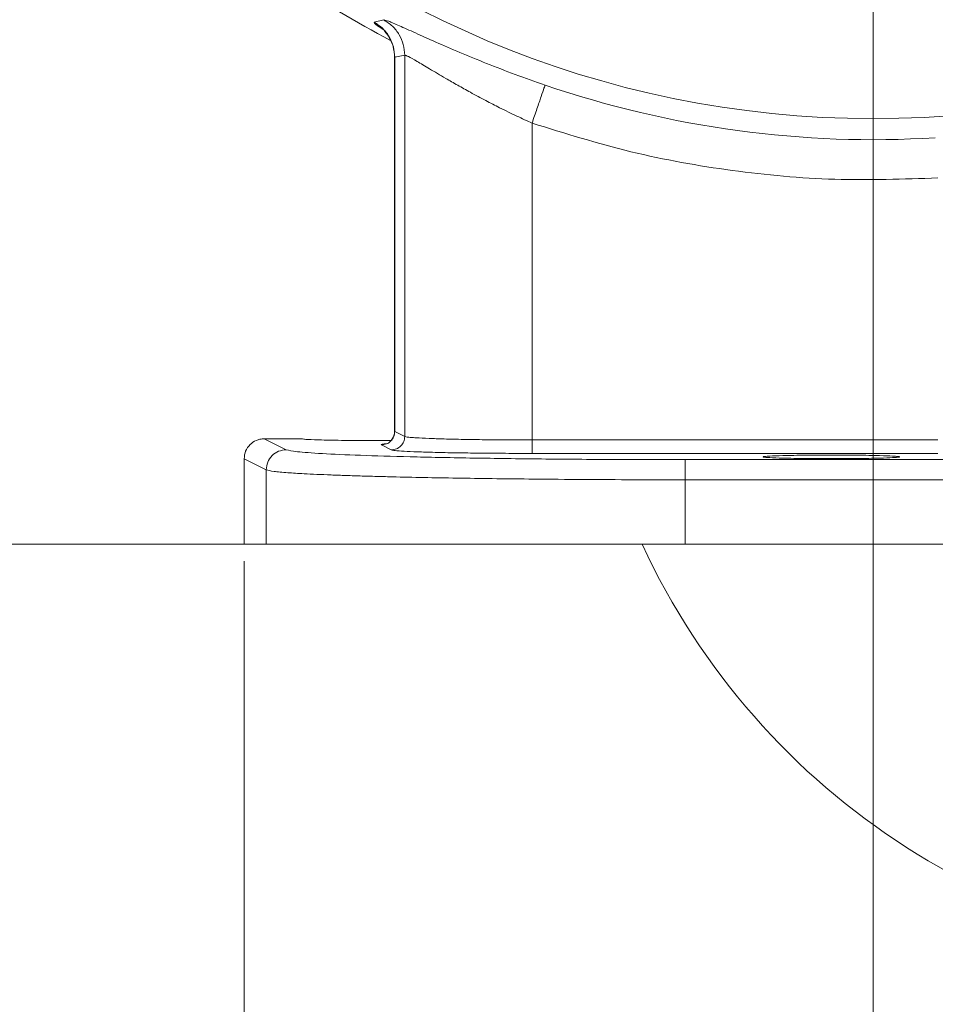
# Model space of a CAD drawing. Header units: inches. Extents: x 0.3 to 33.9, y 0.2 to 21.7.
# Tile 3 of 29: x 4.1 to 6.8, y 4.8 to 7.8. Entities that reach past the tile are written whole.
import ezdxf

# ---------------------------------------------------------------- set-up
doc = ezdxf.new("R2010")
doc.units = ezdxf.units.IN
doc.header["$MEASUREMENT"] = 0
doc.layers.add('SLD-0', color=7, linetype='Continuous', lineweight=15)
doc.styles.add('SLDTEXTSTYLE0', font='TXT', dxfattribs={"width": 0.75})
doc.dimstyles.new('SLDDIMSTYLE0', dxfattribs={"dimtxt": 0.25, "dimasz": 0.13, "dimexe": 0, "dimexo": 0.0625, "dimgap": 0.0625, "dimtad": 0, "dimtih": 1, "dimtoh": 1, "dimdec": 4, "dimrnd": 1e-09, "dimzin": 12, "dimdsep": 46, "dimtxsty": 'SLDTEXTSTYLE0', "dimsah": 1, "dimcen": 0.09, "dimadec": 0, "dimazin": 3, "dimtfac": 1, "dimtdec": 4, "dimtofl": 0, "dimtmove": 0, "dimatfit": 3, "dimfxl": 1, "dimfrac": 2, "dimtolj": 1, "dimtzin": 12, "dimarcsym": 0})
doc.dimstyles.new('SLDDIMSTYLE1', dxfattribs={"dimtxt": 0.25, "dimasz": 0.13, "dimexe": 0, "dimexo": 0.0625, "dimgap": 0.0625, "dimtad": 0, "dimtih": 1, "dimtoh": 1, "dimdec": 4, "dimrnd": 1e-09, "dimzin": 4, "dimdsep": 46, "dimtxsty": 'SLDTEXTSTYLE0', "dimsah": 1, "dimcen": 0.09, "dimadec": 0, "dimazin": 1, "dimtfac": 1, "dimtdec": 4, "dimtofl": 0, "dimtmove": 0, "dimatfit": 3, "dimfxl": 1, "dimfrac": 2, "dimtolj": 1, "dimtzin": 12, "dimarcsym": 0})
doc.dimstyles.new('SLDDIMSTYLE2', dxfattribs={"dimtxt": 0.25, "dimasz": 0.13, "dimexe": 0, "dimexo": 0.0625, "dimgap": 0.0625, "dimtad": 0, "dimtih": 1, "dimtoh": 1, "dimdec": 4, "dimrnd": 1e-09, "dimzin": 12, "dimdsep": 46, "dimtxsty": 'SLDTEXTSTYLE0', "dimsah": 1, "dimcen": 0.09, "dimadec": 0, "dimazin": 3, "dimtfac": 1, "dimtdec": 4, "dimtmove": 0, "dimatfit": 0, "dimfxl": 1, "dimfrac": 2, "dimtolj": 1, "dimtzin": 12, "dimarcsym": 0})

# ---------------------------------------------------------------- blocks, each defined once
blk = doc.blocks.new('*D10')
at = {"layer": 'SLD-0'}
for p, q in [((6.6938, 13.5153), (14.6169, 13.5153)), ((14.4919, 13.5153), (14.4919, 9.6539)), ((14.0128, 9.2798), (13.9621, 9.2798)), ((13.9621, 9.2798), (13.9621, 8.883)), ((14.971, 9.2798), (15.0218, 9.2798)), ((15.0218, 9.2798), (15.0218, 8.883)), ((13.9621, 8.883), (14.0128, 8.883)), ((15.0218, 8.883), (14.971, 8.883)), ((14.4919, 4.9707), (14.4919, 8.8322)), ((7.9438, 4.9707), (14.6169, 4.9707))]:
    blk.add_line(p, q, dxfattribs=at)
for points in [[(14.4919, 13.5153), (14.4719, 13.3853), (14.5119, 13.3853)], [(14.4919, 4.9707), (14.5119, 5.1007), (14.4719, 5.1007)]]:
    blk.add_solid(points, dxfattribs=at)
at = {"layer": 'SLD-0', "char_height": 0.25, "attachment_point": 1, "style": 'SLDTEXTSTYLE0'}
for s, insert in [('8.54', (14.0671, 9.6529, 0.0039)), ('217.0', (14.0763, 9.2052, 0.0039))]:
    blk.add_mtext(s, dxfattribs=dict(at, insert=insert))
blk = doc.blocks.new('*D11')
at = {"layer": 'SLD-0'}
for p, q in [((6.6938, 13.5153), (12.9634, 13.5153)), ((12.8384, 13.5153), (12.8384, 10.2739)), ((12.3593, 9.8998), (12.3085, 9.8998)), ((12.3085, 9.8998), (12.3085, 9.503)), ((13.3175, 9.8998), (13.3683, 9.8998)), ((13.3683, 9.8998), (13.3683, 9.503)), ((12.3085, 9.503), (12.3593, 9.503)), ((13.3683, 9.503), (13.3175, 9.503)), ((12.8384, 6.2107), (12.8384, 9.4522)), ((11.003, 6.2107), (12.9634, 6.2107))]:
    blk.add_line(p, q, dxfattribs=at)
for points in [[(12.8384, 13.5153), (12.8184, 13.3853), (12.8584, 13.3853)], [(12.8384, 6.2107), (12.8584, 6.3407), (12.8184, 6.3407)]]:
    blk.add_solid(points, dxfattribs=at)
at = {"layer": 'SLD-0', "char_height": 0.25, "attachment_point": 1, "style": 'SLDTEXTSTYLE0'}
for s, insert in [('7.30', (12.4136, 10.2729, 0.0039)), ('185.5', (12.4228, 9.8252, 0.0039))]:
    blk.add_mtext(s, dxfattribs=dict(at, insert=insert))
blk = doc.blocks.new('*D12')
at = {"layer": 'SLD-0'}
for p, q in [((3.5638, 10.3853), (3.5638, 2.0898)), ((7.8938, 6.3962), (7.8938, 2.0898)), ((5.2497, 2.2516), (5.1989, 2.2516)), ((5.1989, 2.2516), (5.1989, 1.8547)), ((6.2079, 2.2516), (6.2587, 2.2516)), ((6.2587, 2.2516), (6.2587, 1.8547)), ((3.5638, 2.2148), (5.1101, 2.2148)), ((7.8938, 2.2148), (6.3474, 2.2148)), ((5.1989, 1.8547), (5.2497, 1.8547)), ((6.2587, 1.8547), (6.2079, 1.8547))]:
    blk.add_line(p, q, dxfattribs=at)
for points in [[(3.5638, 2.2148), (3.6938, 2.1948), (3.6938, 2.2348)], [(7.8938, 2.2148), (7.7638, 2.2348), (7.7638, 2.1948)]]:
    blk.add_solid(points, dxfattribs=at)
at = {"layer": 'SLD-0', "char_height": 0.25, "attachment_point": 1, "style": 'SLDTEXTSTYLE0'}
for s, insert in [('4.33', (5.3039, 2.6247, 0.0039)), ('110.0', (5.3131, 2.177, 0.0039))]:
    blk.add_mtext(s, dxfattribs=dict(at, insert=insert))
blk = doc.blocks.new('*D14')
at = {"layer": 'SLD-0'}
for p, q in [((7.8938, 6.3962), (7.8938, 3.2709)), ((4.7688, 6.1607), (4.7688, 3.2709)), ((5.9445, 3.4327), (5.8938, 3.4327)), ((5.8938, 3.4327), (5.8938, 3.0358)), ((6.718, 3.4327), (6.7688, 3.4327)), ((6.7688, 3.4327), (6.7688, 3.0358)), ((4.7688, 3.3959), (5.805, 3.3959)), ((7.8938, 3.3959), (6.8576, 3.3959)), ((5.8938, 3.0358), (5.9445, 3.0358)), ((6.7688, 3.0358), (6.718, 3.0358))]:
    blk.add_line(p, q, dxfattribs=at)
for points in [[(4.7688, 3.3959), (4.8988, 3.3759), (4.8988, 3.4159)], [(7.8938, 3.3959), (7.7638, 3.4159), (7.7638, 3.3759)]]:
    blk.add_solid(points, dxfattribs=at)
at = {"layer": 'SLD-0', "char_height": 0.25, "attachment_point": 1, "style": 'SLDTEXTSTYLE0'}
for s, insert in [('3.13', (5.9064, 3.8058, -0.972)), ('79.4', (6.008, 3.3581, -0.972))]:
    blk.add_mtext(s, dxfattribs=dict(at, insert=insert))
blk = doc.blocks.new('*D16')
at = {"layer": 'SLD-0'}
for p, q in [((6.6438, 9.3716), (6.6438, 4.2158)), ((7.8938, 6.3962), (7.8938, 4.2158)), ((6.882, 4.3776), (6.8313, 4.3776)), ((6.8313, 4.3776), (6.8313, 3.9807)), ((7.6555, 4.3776), (7.7063, 4.3776)), ((7.7063, 4.3776), (7.7063, 3.9807)), ((6.6438, 4.3408), (6.3938, 4.3408)), ((7.8938, 4.3408), (8.1438, 4.3408)), ((6.8313, 3.9807), (6.882, 3.9807)), ((7.7063, 3.9807), (7.6555, 3.9807))]:
    blk.add_line(p, q, dxfattribs=at)
for points in [[(6.6438, 4.3408), (6.5138, 4.3608), (6.5138, 4.3208)], [(7.8938, 4.3408), (8.0238, 4.3208), (8.0238, 4.3608)]]:
    blk.add_solid(points, dxfattribs=at)
at = {"layer": 'SLD-0', "char_height": 0.25, "attachment_point": 1, "style": 'SLDTEXTSTYLE0'}
for s, insert in [('1.25', (6.8439, 4.7507, -0.972)), ('31.8', (6.9455, 4.303, -0.972))]:
    blk.add_mtext(s, dxfattribs=dict(at, insert=insert))
blk = doc.blocks.new('*D17')
at = {"layer": 'SLD-0'}
for p, q in [((5.58, 10.4353), (2.1002, 10.4353)), ((2.2252, 10.4353), (2.2252, 8.7339)), ((1.7461, 8.3598), (1.6953, 8.3598)), ((1.6953, 8.3598), (1.6953, 7.963)), ((2.7043, 8.3598), (2.7551, 8.3598)), ((2.7551, 8.3598), (2.7551, 7.963)), ((1.6953, 7.963), (1.7461, 7.963)), ((2.7551, 7.963), (2.7043, 7.963)), ((2.2252, 6.2107), (2.2252, 7.9122)), ((4.7846, 6.2107), (2.1002, 6.2107))]:
    blk.add_line(p, q, dxfattribs=at)
for points in [[(2.2252, 10.4353), (2.2052, 10.3053), (2.2452, 10.3053)], [(2.2252, 6.2107), (2.2452, 6.3407), (2.2052, 6.3407)]]:
    blk.add_solid(points, dxfattribs=at)
at = {"layer": 'SLD-0', "char_height": 0.25, "attachment_point": 1, "style": 'SLDTEXTSTYLE0'}
for s, insert in [('4.22', (1.8004, 8.7329, -0.972)), ('107.3', (1.8096, 8.2852, -0.972))]:
    blk.add_mtext(s, dxfattribs=dict(at, insert=insert))

msp = doc.modelspace()

# ---------------------------------------------------------------- linework, layer by layer
at = {"color": 7, "linetype": 'Continuous', "lineweight": 15}
for p, q in [((5.15632, 7.76646), (5.18527, 7.77308)), ((5.21726, 7.66202), (5.21726, 6.54667)), ((5.21778, 7.66171), (5.24748, 7.66791)), ((5.21778, 6.54676), (5.21778, 7.66171)), ((5.24748, 6.53192), (5.24748, 7.66791)), ((5.62696, 6.5215), (5.62696, 7.46561)), ((5.21778, 6.54676), (5.24748, 6.53192)), ((4.82877, 6.52522), (4.89448, 6.49238)), ((4.82877, 6.52522), (4.94027, 6.52522)), ((4.94027, 6.52522), (4.95332, 6.52342)), ((5.62696, 6.5215), (6.83619, 6.5215)), ((5.20754, 6.49193), (5.17783, 6.50678)), ((4.76877, 6.46528), (4.83457, 6.4324)), ((4.76877, 6.21072), (4.76877, 6.46528)), ((6.83619, 6.48151), (5.62696, 6.48151)), ((6.08285, 6.46285), (9.70469, 6.46285)), ((4.83457, 6.4324), (4.83457, 6.21072)), ((9.70469, 6.40287), (6.08285, 6.40287)), ((6.08285, 6.40287), (6.08285, 6.21072)), ((4.76877, 6.21072), (4.83457, 6.21072)), ((4.83457, 6.21072), (6.08285, 6.21072)), ((6.08285, 6.21072), (9.70469, 6.21072))]:
    msp.add_line(p, q, dxfattribs=at)
msp.add_circle((6.64377, 10.43532), 2.95632, dxfattribs=at)
for centre, radius, start, end in [((6.64377, 10.43532), 3.08, 235.68388, 242.14348), ((6.64377, 10.43532), 3.01903, 251.09907, 273.51443), ((7.89377, 7.10572), 2.135, 204.78433, 270)]:
    msp.add_arc(centre, radius, start, end, dxfattribs=at)
at = {"color": 8, "linetype": 'Continuous', "lineweight": 15}
for points, knots in [([(5.18989, 7.74021), (5.18111, 7.74583), (5.15614, 7.76179), (5.15625, 7.76463), (5.15632, 7.76646)], [0, 0, 0, 0, 0.3518791, 1, 1, 1, 1]), ([(5.17783, 6.50678), (5.17683, 6.50774), (5.17562, 6.50891), (5.19098, 6.50998), (5.19359, 6.51016)], [0, 0, 0, 0, 0.8294321, 1, 1, 1, 1])]:
    msp.add_open_spline(points, degree=3, knots=knots, dxfattribs=at)
at = {"color": 7, "linetype": 'Continuous', "lineweight": 15}
for points, knots in [([(5.15632, 7.76646), (5.16519, 7.76057), (5.18292, 7.74879), (5.20233, 7.72306), (5.21532, 7.69357), (5.21696, 7.67233), (5.21778, 7.66171)], [0, 0, 0, 0, 0.2500033, 0.5000002, 0.7499992, 1, 1, 1, 1]), ([(5.18527, 7.77308), (5.18878, 7.77246), (5.1958, 7.77122), (5.22916, 7.75691), (5.27706, 7.73529), (5.33841, 7.70773), (5.41026, 7.67657), (5.4904, 7.64365), (5.57628, 7.61046), (5.636, 7.58952), (5.66581, 7.57907)], [0, 0, 0, 0, 0.1277255, 0.2548354, 0.3809509, 0.5064396, 0.6310283, 0.7546119, 0.8775348, 1, 1, 1, 1]), ([(5.18527, 7.77308), (5.19423, 7.76721), (5.21217, 7.75547), (5.23183, 7.72965), (5.24499, 7.69998), (5.24665, 7.6786), (5.24748, 7.66791)], [0, 0, 0, 0, 0.2500029, 0.5000044, 0.7500022, 1, 1, 1, 1]), ([(5.1882, 7.73991), (5.18747, 7.74026), (5.1863, 7.7408), (5.19278, 7.7334), (5.20015, 7.72311), (5.20749, 7.70935), (5.2152, 7.68868), (5.21643, 7.67222), (5.21726, 7.66105)], [0, 0, 0, 0, 0.28046, 0.4477388, 0.5732873, 0.6789226, 0.7821456, 1, 1, 1, 1]), ([(5.20513, 7.71313), (5.20587, 7.71174), (5.20879, 7.70633), (5.21518, 7.68841), (5.21642, 7.67211), (5.21727, 7.66105)], [0, 0, 0, 0, 0.0992752, 0.3888604, 1, 1, 1, 1]), ([(5.24748, 7.66791), (5.25016, 7.66723), (5.25565, 7.66585), (5.28211, 7.65085), (5.32022, 7.62805), (5.36285, 7.60276), (5.40468, 7.57871), (5.44456, 7.55647), (5.48649, 7.53396), (5.52499, 7.51422), (5.55594, 7.49885), (5.58089, 7.48687), (5.60432, 7.47589), (5.61958, 7.46896), (5.62696, 7.46561)], [0, 0, 0, 0, 0.1193214, 0.2444647, 0.3682555, 0.493693, 0.574777, 0.6549955, 0.7469891, 0.8246596, 0.8737475, 0.9184697, 0.9605531, 1, 1, 1, 1]), ([(5.66581, 7.57907), (5.66508, 7.57694), (5.66361, 7.57266), (5.65457, 7.54624), (5.6419, 7.50925), (5.63194, 7.48016), (5.62696, 7.46561)], [0, 0, 0, 0, 0.2499999, 0.4999997, 0.7499997, 1, 1, 1, 1]), ([(5.62696, 7.46561), (5.72472, 7.43517), (5.92023, 7.37428), (6.22299, 7.32035), (6.5292, 7.29202), (6.73386, 7.29885), (6.83619, 7.30226)], [0, 0, 0, 0, 0.25, 0.5, 0.75, 1, 1, 1, 1]), ([(5.17783, 6.50678), (5.18306, 6.50738), (5.19352, 6.5086), (5.20672, 6.51785), (5.21596, 6.53106), (5.21717, 6.54153), (5.21778, 6.54676)], [0, 0, 0, 0, 0.25, 0.4999981, 0.7499988, 1, 1, 1, 1]), ([(5.21725, 6.54734), (5.21715, 6.54517), (5.21695, 6.54082), (5.21521, 6.53414), (5.21225, 6.52761), (5.20638, 6.51927), (5.20325, 6.51686), (5.20093, 6.51507)], [0, 0, 0, 0, 0.1134354, 0.22788, 0.3546236, 0.5187052, 1, 1, 1, 1]), ([(4.82877, 6.52522), (4.82451, 6.52495), (4.8162, 6.52444), (4.80121, 6.51942), (4.78512, 6.50844), (4.77149, 6.48885), (4.76968, 6.47316), (4.76877, 6.46528)], [0, 0, 0, 0, 0.1362726, 0.2653382, 0.5008633, 0.7492695, 1, 1, 1, 1]), ([(5.2061, 6.5202), (5.18546, 6.52006), (5.1397, 6.51973), (5.07824, 6.52009), (5.03105, 6.52073), (4.99225, 6.52156), (4.96253, 6.52266), (4.94361, 6.52397), (4.94143, 6.52478), (4.94027, 6.52522)], [0, 0, 0, 0, 0.1661451, 0.3683427, 0.4741878, 0.5828909, 0.7578994, 0.8706503, 1, 1, 1, 1]), ([(5.24748, 6.53192), (5.24687, 6.52669), (5.24566, 6.51622), (5.23642, 6.50301), (5.22323, 6.49376), (5.21277, 6.49254), (5.20754, 6.49193)], [0, 0, 0, 0, 0.2499976, 0.4999981, 0.7499999, 1, 1, 1, 1]), ([(5.62696, 6.5215), (5.60307, 6.52154), (5.55499, 6.52161), (5.4859, 6.52222), (5.42128, 6.52317), (5.36496, 6.52444), (5.31687, 6.52603), (5.28556, 6.52756), (5.26549, 6.52903), (5.25255, 6.53038), (5.24926, 6.53138), (5.24748, 6.53192)], [0, 0, 0, 0, 0.1241768, 0.2499053, 0.3723244, 0.4998348, 0.6193186, 0.7498019, 0.8189627, 0.9023653, 1, 1, 1, 1]), ([(5.62696, 6.48151), (5.62696, 6.48223), (5.62696, 6.48366), (5.62696, 6.49296), (5.62696, 6.50604), (5.62696, 6.51634), (5.62696, 6.5215)], [0, 0, 0, 0, 0.25000014, 0.49999781, 0.75000042, 1, 1, 1, 1]), ([(4.89448, 6.49238), (4.88664, 6.49147), (4.87095, 6.48965), (4.85116, 6.47578), (4.8373, 6.45596), (4.83548, 6.44026), (4.83457, 6.4324)], [0, 0, 0, 0, 0.2500003, 0.4999993, 0.7499993, 1, 1, 1, 1]), ([(4.89448, 6.49238), (4.90257, 6.49042), (4.91874, 6.48649), (4.99615, 6.48089), (5.10962, 6.47575), (5.2588, 6.47127), (5.43742, 6.46761), (5.63923, 6.46491), (5.85699, 6.46318), (6.00757, 6.46296), (6.08285, 6.46285)], [0, 0, 0, 0, 0.1250265, 0.2500391, 0.3750522, 0.5000533, 0.6250508, 0.7500358, 0.8750204, 1, 1, 1, 1]), ([(5.62696, 6.48151), (5.60039, 6.48155), (5.54724, 6.48163), (5.47039, 6.48224), (5.39915, 6.48319), (5.33612, 6.48448), (5.28346, 6.48607), (5.24342, 6.48788), (5.21608, 6.48986), (5.21039, 6.49124), (5.20754, 6.49193)], [0, 0, 0, 0, 0.1249802, 0.249963, 0.3749512, 0.4999461, 0.6249496, 0.7499605, 0.8749782, 1, 1, 1, 1]), ([(6.08285, 6.46285), (6.08285, 6.46178), (6.08285, 6.45963), (6.08285, 6.44569), (6.08285, 6.42607), (6.08285, 6.4106), (6.08285, 6.40287)], [0, 0, 0, 0, 0.2499996, 0.4999991, 0.749999, 1, 1, 1, 1]), ([(6.51877, 6.47654), (6.54471, 6.47646), (6.58423, 6.47635), (6.63152, 6.47568), (6.67026, 6.47486), (6.70021, 6.47376), (6.71848, 6.47245), (6.7243, 6.47121), (6.71848, 6.46996), (6.70021, 6.46865), (6.67026, 6.46755), (6.63152, 6.46673), (6.58423, 6.46608), (6.51877, 6.46575), (6.45332, 6.46608), (6.40603, 6.46673), (6.36729, 6.46755), (6.33734, 6.46865), (6.31906, 6.46996), (6.31325, 6.47121), (6.31906, 6.47245), (6.33734, 6.47376), (6.36729, 6.47486), (6.40603, 6.47568), (6.45332, 6.47635), (6.49284, 6.47646), (6.51877, 6.47654)], [0, 0, 0, 0, 0.0606216, 0.0923553, 0.1249455, 0.1774153, 0.2112194, 0.25, 0.28878, 0.3225839, 0.3750545, 0.4076445, 0.4393781, 0.5, 0.5606213, 0.5923551, 0.6249455, 0.6774152, 0.7112194, 0.75, 0.78878, 0.8225839, 0.8750545, 0.9076448, 0.9393784, 1, 1, 1, 1]), ([(6.08285, 6.40287), (6.03238, 6.40292), (5.93053, 6.40301), (5.77868, 6.40376), (5.64166, 6.40484), (5.52055, 6.40618), (5.41513, 6.40765), (5.31475, 6.40939), (5.23384, 6.41112), (5.16976, 6.41273), (5.11976, 6.41414), (5.07188, 6.41568), (5.02666, 6.41733), (4.98466, 6.4191), (4.93988, 6.42132), (4.89385, 6.42422), (4.85125, 6.42803), (4.84041, 6.43087), (4.83457, 6.4324)], [0, 0, 0, 0, 0.0797594, 0.1609378, 0.2435358, 0.3064349, 0.3701337, 0.4346327, 0.499932, 0.5385023, 0.5783171, 0.6193764, 0.6616802, 0.7052285, 0.7500212, 0.819044, 0.9023736, 1, 1, 1, 1])]:
    msp.add_open_spline(points, degree=3, knots=knots, dxfattribs=at)

# ---------------------------------------------------------------- dimensions: what is measured, and where the dimension line sits
at = {"layer": 'SLD-0'}
for base, p1, p2, dimstyle, picture, middle in [((14.49194, 4.97072), (6.64377, 13.51532), (7.89377, 4.97072), 'SLDDIMSTYLE0', '*D10', (14.49194, 9.24302)), ((12.83839, 6.21072), (6.64377, 13.51532), (10.95298, 6.21072), 'SLDDIMSTYLE1', '*D11', (12.83839, 9.86302)), ((2.22519, 6.21072), (5.63002, 10.43532), (4.83457, 6.21072), 'SLDDIMSTYLE0', '*D17', (2.22519, 8.32302))]:
    dim = msp.add_linear_dim(base=base, p1=p1, p2=p2, angle=90, dimstyle=dimstyle, dxfattribs=at)
    dim.commit()
    dim.dimension.update_dxf_attribs({"geometry": picture, "text_midpoint": middle, "dimtype": 160})
for base, p1, p2, dimstyle, picture, middle in [((7.89377, 2.21482), (3.56377, 10.43532), (7.89377, 6.44622), 'SLDDIMSTYLE0', '*D12', (5.72877, 2.21482)), ((7.89377, 4.3408), (6.64377, 9.42157), (7.89377, 6.44622), 'SLDDIMSTYLE2', '*D16', (7.26877, 4.3408)), ((4.76877, 3.39592), (7.89377, 6.44622), (4.76877, 6.21072), 'SLDDIMSTYLE0', '*D14', (6.33127, 3.39592))]:
    dim = msp.add_linear_dim(base=base, p1=p1, p2=p2, dimstyle=dimstyle, dxfattribs=at)
    dim.commit()
    dim.dimension.update_dxf_attribs({"geometry": picture, "text_midpoint": middle, "dimtype": 160})

doc.saveas('drawing.dxf')
